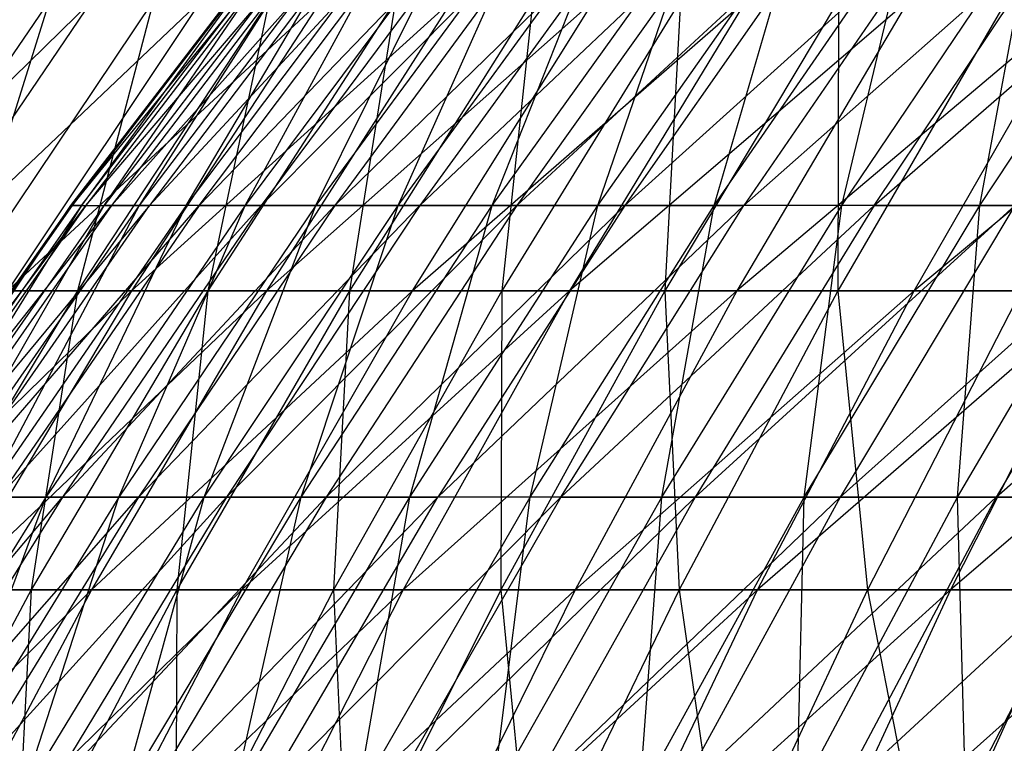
# Model space of a CAD drawing. Extents: x -125 to 125, y -143 to 0.
# Tile 195 of 256: x -45.1 to -38.21, y -51.79 to -46.73. Entities that reach past the tile are written whole.
import ezdxf

# ---------------------------------------------------------------- set-up
doc = ezdxf.new("R2010")
doc.units = 0
doc.header["$LTSCALE"] = 25.4
doc.layers.get('0').update_dxf_attribs({"linetype": 'CONTINUOUS'})

# ---------------------------------------------------------------- blocks, each defined once
blk = doc.blocks.new('NL2500027000_STL_3')
at = {"color": 0}
for p, q in [((-43.2281, -46.0467, 0.7157), (-44.7465, -48.0259, 0.7408)), ((-44.7465, -48.0259, 0.7408), (-43.2182, -46.0467, -1.1706)), ((-43.2281, -46.0467, 0.7157), (-44.7465, -48.0259, 0.7408)), ((-44.7465, -48.0259, 0.7408), (-43.2182, -46.0467, -1.1706)), ((-43.2182, -46.0467, -1.1706), (-44.7362, -48.0259, -1.2117)), ((-44.7362, -48.0259, -1.2117), (-43.126, -46.0467, -3.0546)), ((-43.2182, -46.0467, -1.1706), (-44.7362, -48.0259, -1.2117)), ((-44.7362, -48.0259, -1.2117), (-43.126, -46.0467, -3.0546)), ((-43.2281, -46.0467, 0.7157), (-44.6716, -48.0259, 2.6919)), ((-44.6716, -48.0259, 2.6919), (-43.1558, -46.0467, 2.6006)), ((-44.6716, -48.0259, 2.6919), (-43.1558, -46.0467, 2.6006)), ((-43.2281, -46.0467, 0.7157), (-44.6716, -48.0259, 2.6919)), ((-43.126, -46.0467, -3.0546), (-44.6408, -48.0259, -3.1619)), ((-44.6408, -48.0259, -3.1619), (-42.9517, -46.0467, -4.9329)), ((-43.126, -46.0467, -3.0546), (-44.6408, -48.0259, -3.1619)), ((-44.6408, -48.0259, -3.1619), (-42.9517, -46.0467, -4.9329)), ((-43.0013, -46.0467, 4.4805), (-44.5116, -48.0259, 4.6379)), ((-44.5116, -48.0259, 4.6379), (-43.1558, -46.0467, 2.6006)), ((-43.0013, -46.0467, 4.4805), (-44.5116, -48.0259, 4.6379)), ((-44.5116, -48.0259, 4.6379), (-43.1558, -46.0467, 2.6006)), ((-42.9517, -46.0467, -4.9329), (-44.4604, -48.0259, -5.1061)), ((-44.4604, -48.0259, -5.1061), (-42.6957, -46.0467, -6.8017)), ((-42.9517, -46.0467, -4.9329), (-44.4604, -48.0259, -5.1061)), ((-44.4604, -48.0259, -5.1061), (-42.6957, -46.0467, -6.8017)), ((-43.0013, -46.0467, 4.4805), (-44.267, -48.0259, 6.575)), ((-42.7649, -46.0467, 6.3519), (-44.267, -48.0259, 6.575)), ((-43.0013, -46.0467, 4.4805), (-44.267, -48.0259, 6.575)), ((-42.7649, -46.0467, 6.3519), (-44.267, -48.0259, 6.575)), ((-42.3583, -46.0467, -8.6576), (-44.1953, -48.0259, -7.0406)), ((-42.6957, -46.0467, -6.8017), (-44.1953, -48.0259, -7.0406)), ((-42.3583, -46.0467, -8.6576), (-44.1953, -48.0259, -7.0406)), ((-42.6957, -46.0467, -6.8017), (-44.1953, -48.0259, -7.0406)), ((-42.4471, -46.0467, 8.2113), (-43.938, -48.0259, 8.4997)), ((-43.938, -48.0259, 8.4997), (-42.7649, -46.0467, 6.3519)), ((-42.4471, -46.0467, 8.2113), (-43.938, -48.0259, 8.4997)), ((-43.938, -48.0259, 8.4997), (-42.7649, -46.0467, 6.3519)), ((-43.8461, -48.0259, -8.9617), (-42.3583, -46.0467, -8.6576)), ((-43.8461, -48.0259, -8.9617), (-42.3583, -46.0467, -8.6576)), ((-43.8461, -48.0259, -8.9617), (-41.9404, -46.0467, -10.497)), ((-43.8461, -48.0259, -8.9617), (-41.9404, -46.0467, -10.497)), ((-42.0485, -46.0467, 10.055), (-43.5255, -48.0259, 10.4081)), ((-43.5255, -48.0259, 10.4081), (-42.4471, -46.0467, 8.2113)), ((-42.0485, -46.0467, 10.055), (-43.5255, -48.0259, 10.4081)), ((-43.5255, -48.0259, 10.4081), (-42.4471, -46.0467, 8.2113)), ((-41.9404, -46.0467, -10.497), (-43.4135, -48.0259, -10.8657)), ((-43.4135, -48.0259, -10.8657), (-41.4426, -46.0467, -12.3164)), ((-41.9404, -46.0467, -10.497), (-43.4135, -48.0259, -10.8657)), ((-43.4135, -48.0259, -10.8657), (-41.4426, -46.0467, -12.3164)), ((-41.5699, -46.0467, 11.8795), (-43.0301, -48.0259, 12.2968)), ((-43.0301, -48.0259, 12.2968), (-42.0485, -46.0467, 10.055)), ((-43.0301, -48.0259, 12.2968), (-42.0485, -46.0467, 10.055)), ((-41.5699, -46.0467, 11.8795), (-43.0301, -48.0259, 12.2968)), ((-41.4426, -46.0467, -12.3164), (-42.8982, -48.0259, -12.749)), ((-42.8982, -48.0259, -12.749), (-40.8659, -46.0467, -14.1124)), ((-41.4426, -46.0467, -12.3164), (-42.8982, -48.0259, -12.749)), ((-42.8982, -48.0259, -12.749), (-40.8659, -46.0467, -14.1124)), ((-42.4527, -48.0259, 14.162), (-41.0122, -46.0467, 13.6815)), ((-42.4527, -48.0259, 14.162), (-41.0122, -46.0467, 13.6815)), ((-42.4527, -48.0259, 14.162), (-41.5699, -46.0467, 11.8795)), ((-42.4527, -48.0259, 14.162), (-41.5699, -46.0467, 11.8795)), ((-40.8659, -46.0467, -14.1124), (-42.3013, -48.0259, -14.6081)), ((-42.3013, -48.0259, -14.6081), (-40.2114, -46.0467, -15.8815)), ((-40.8659, -46.0467, -14.1124), (-42.3013, -48.0259, -14.6081)), ((-42.3013, -48.0259, -14.6081), (-40.2114, -46.0467, -15.8815)), ((-41.7946, -48.0259, 16.0003), (-40.3764, -46.0467, 15.4574)), ((-41.7946, -48.0259, 16.0003), (-40.3764, -46.0467, 15.4574)), ((-41.7946, -48.0259, 16.0003), (-41.0122, -46.0467, 13.6815)), ((-41.7946, -48.0259, 16.0003), (-41.0122, -46.0467, 13.6815)), ((-40.2114, -46.0467, -15.8815), (-41.6238, -48.0259, -16.4393)), ((-41.6238, -48.0259, -16.4393), (-39.4804, -46.0467, -17.6204)), ((-40.2114, -46.0467, -15.8815), (-41.6238, -48.0259, -16.4393)), ((-41.6238, -48.0259, -16.4393), (-39.4804, -46.0467, -17.6204)), ((-41.0569, -48.0259, 17.8081), (-39.6637, -46.0467, 17.2039)), ((-41.0569, -48.0259, 17.8081), (-39.6637, -46.0467, 17.2039)), ((-41.0569, -48.0259, 17.8081), (-40.3764, -46.0467, 15.4574)), ((-41.0569, -48.0259, 17.8081), (-40.3764, -46.0467, 15.4574)), ((-39.4804, -46.0467, -17.6204), (-40.8672, -48.0259, -18.2393)), ((-40.8672, -48.0259, -18.2393), (-38.6743, -46.0467, -19.3257)), ((-39.4804, -46.0467, -17.6204), (-40.8672, -48.0259, -18.2393)), ((-40.8672, -48.0259, -18.2393), (-38.6743, -46.0467, -19.3257)), ((-40.241, -48.0259, 19.5821), (-38.8755, -46.0467, 18.9176)), ((-40.241, -48.0259, 19.5821), (-38.8755, -46.0467, 18.9176)), ((-40.241, -48.0259, 19.5821), (-39.6637, -46.0467, 17.2039)), ((-40.241, -48.0259, 19.5821), (-39.6637, -46.0467, 17.2039)), ((-37.7945, -46.0467, -20.9943), (-40.0327, -48.0259, -20.0045)), ((-38.6743, -46.0467, -19.3257), (-40.0327, -48.0259, -20.0045)), ((-37.7945, -46.0467, -20.9943), (-40.0327, -48.0259, -20.0045)), ((-38.6743, -46.0467, -19.3257), (-40.0327, -48.0259, -20.0045)), ((-39.3486, -48.0259, 21.3187), (-38.0134, -46.0467, 20.5953)), ((-39.3486, -48.0259, 21.3187), (-38.0134, -46.0467, 20.5953)), ((-39.3486, -48.0259, 21.3187), (-38.8755, -46.0467, 18.9176)), ((-39.3486, -48.0259, 21.3187), (-38.8755, -46.0467, 18.9176)), ((-39.122, -48.0259, -21.7317), (-37.7945, -46.0467, -20.9943)), ((-39.122, -48.0259, -21.7317), (-37.7945, -46.0467, -20.9943)), ((-39.122, -48.0259, -21.7317), (-36.8428, -46.0467, -22.6229)), ((-39.122, -48.0259, -21.7317), (-36.8428, -46.0467, -22.6229)), ((-38.3812, -48.0259, 23.0148), (-37.0788, -46.0467, 22.2338)), ((-38.3812, -48.0259, 23.0148), (-37.0788, -46.0467, 22.2338)), ((-38.3812, -48.0259, 23.0148), (-38.0134, -46.0467, 20.5953)), ((-38.3812, -48.0259, 23.0148), (-38.0134, -46.0467, 20.5953)), ((-44.5967, -46.5917, -17.1621), (-46.6807, -48.6248, -15.7389)), ((-44.5967, -46.5917, -17.1621), (-46.6807, -48.6248, -15.7389)), ((-44.8959, -46.5917, 16.3635), (-46.2842, -48.6248, 16.8695)), ((-44.8959, -46.5917, 16.3635), (-46.2842, -48.6248, 16.8695)), ((-43.8335, -46.5917, -19.0269), (-45.9758, -48.6248, -17.6928)), ((-45.9758, -48.6248, -17.6928), (-44.5967, -46.5917, -17.1621)), ((-43.8335, -46.5917, -19.0269), (-45.9758, -48.6248, -17.6928)), ((-45.9758, -48.6248, -17.6928), (-44.5967, -46.5917, -17.1621)), ((-44.1661, -46.5917, 18.2416), (-45.5319, -48.6248, 18.8057)), ((-44.1661, -46.5917, 18.2416), (-45.5319, -48.6248, 18.8057)), ((-44.8959, -46.5917, 16.3635), (-45.5319, -48.6248, 18.8057)), ((-44.8959, -46.5917, 16.3635), (-45.5319, -48.6248, 18.8057)), ((-43.8335, -46.5917, -19.0269), (-45.189, -48.6248, -19.6153)), ((-42.9925, -46.5917, -20.8578), (-45.189, -48.6248, -19.6153)), ((-43.8335, -46.5917, -19.0269), (-45.189, -48.6248, -19.6153)), ((-42.9925, -46.5917, -20.8578), (-45.189, -48.6248, -19.6153)), ((-43.3578, -46.5917, 20.0873), (-44.6986, -48.6248, 20.7085)), ((-43.3578, -46.5917, 20.0873), (-44.6986, -48.6248, 20.7085)), ((-44.1661, -46.5917, 18.2416), (-44.6986, -48.6248, 20.7085)), ((-44.1661, -46.5917, 18.2416), (-44.6986, -48.6248, 20.7085)), ((-42.9925, -46.5917, -20.8578), (-44.3219, -48.6248, -21.5028)), ((-42.075, -46.5917, -22.6517), (-44.3219, -48.6248, -21.5028)), ((-42.9925, -46.5917, -20.8578), (-44.3219, -48.6248, -21.5028)), ((-42.075, -46.5917, -22.6517), (-44.3219, -48.6248, -21.5028)), ((-42.4725, -46.5917, 21.8973), (-43.7859, -48.6248, 22.5744)), ((-42.4725, -46.5917, 21.8973), (-43.7859, -48.6248, 22.5744)), ((-43.3578, -46.5917, 20.0873), (-43.7859, -48.6248, 22.5744)), ((-43.3578, -46.5917, 20.0873), (-43.7859, -48.6248, 22.5744)), ((-42.075, -46.5917, -22.6517), (-43.376, -48.6248, -23.3522)), ((-41.0826, -46.5917, -24.4053), (-43.376, -48.6248, -23.3522)), ((-42.075, -46.5917, -22.6517), (-43.376, -48.6248, -23.3522)), ((-41.0826, -46.5917, -24.4053), (-43.376, -48.6248, -23.3522)), ((-41.5116, -46.5917, 23.6683), (-42.7953, -48.6248, 24.4002)), ((-41.5116, -46.5917, 23.6683), (-42.7953, -48.6248, 24.4002)), ((-42.4725, -46.5917, 21.8973), (-42.7953, -48.6248, 24.4002)), ((-42.4725, -46.5917, 21.8973), (-42.7953, -48.6248, 24.4002)), ((-40.0173, -46.5917, -26.1155), (-42.353, -48.6248, -25.16)), ((-42.353, -48.6248, -25.16), (-41.0826, -46.5917, -24.4053)), ((-40.0173, -46.5917, -26.1155), (-42.353, -48.6248, -25.16)), ((-42.353, -48.6248, -25.16), (-41.0826, -46.5917, -24.4053)), ((-40.4769, -46.5917, 25.3972), (-41.7286, -48.6248, 26.1826)), ((-40.4769, -46.5917, 25.3972), (-41.7286, -48.6248, 26.1826)), ((-41.5116, -46.5917, 23.6683), (-41.7286, -48.6248, 26.1826)), ((-41.5116, -46.5917, 23.6683), (-41.7286, -48.6248, 26.1826)), ((-40.0173, -46.5917, -26.1155), (-41.2547, -48.6248, -26.9231)), ((-38.8808, -46.5917, -27.7793), (-41.2547, -48.6248, -26.9231)), ((-40.0173, -46.5917, -26.1155), (-41.2547, -48.6248, -26.9231)), ((-38.8808, -46.5917, -27.7793), (-41.2547, -48.6248, -26.9231)), ((-39.3703, -46.5917, 27.081), (-40.5878, -48.6248, 27.9184)), ((-39.3703, -46.5917, 27.081), (-40.5878, -48.6248, 27.9184)), ((-40.4769, -46.5917, 25.3972), (-40.5878, -48.6248, 27.9184)), ((-40.4769, -46.5917, 25.3972), (-40.5878, -48.6248, 27.9184)), ((-38.8808, -46.5917, -27.7793), (-40.0831, -48.6248, -28.6383)), ((-37.6751, -46.5917, -29.3937), (-40.0831, -48.6248, -28.6383)), ((-38.8808, -46.5917, -27.7793), (-40.0831, -48.6248, -28.6383)), ((-37.6751, -46.5917, -29.3937), (-40.0831, -48.6248, -28.6383)), ((-38.1937, -46.5917, 28.7167), (-39.3747, -48.6248, 29.6047)), ((-38.1937, -46.5917, 28.7167), (-39.3747, -48.6248, 29.6047)), ((-39.3703, -46.5917, 27.081), (-39.3747, -48.6248, 29.6047)), ((-39.3703, -46.5917, 27.081), (-39.3747, -48.6248, 29.6047)), ((-36.4025, -46.5917, -30.9558), (-38.8401, -48.6248, -30.3026)), ((-38.8401, -48.6248, -30.3026), (-37.6751, -46.5917, -29.3937)), ((-36.4025, -46.5917, -30.9558), (-38.8401, -48.6248, -30.3026)), ((-38.8401, -48.6248, -30.3026), (-37.6751, -46.5917, -29.3937)), ((-44.7465, -48.0259, 0.7408), (-46.1798, -50.0675, 0.7645)), ((-46.1798, -50.0675, 0.7645), (-44.7362, -48.0259, -1.2117)), ((-44.7465, -48.0259, 0.7408), (-46.1798, -50.0675, 0.7645)), ((-46.1798, -50.0675, 0.7645), (-44.7362, -48.0259, -1.2117)), ((-44.7362, -48.0259, -1.2117), (-46.1692, -50.0675, -1.2505)), ((-46.1692, -50.0675, -1.2505), (-44.6408, -48.0259, -3.1619)), ((-44.7362, -48.0259, -1.2117), (-46.1692, -50.0675, -1.2505)), ((-46.1692, -50.0675, -1.2505), (-44.6408, -48.0259, -3.1619)), ((-44.6716, -48.0259, 2.6919), (-46.1025, -50.0675, 2.7781)), ((-46.1025, -50.0675, 2.7781), (-44.7465, -48.0259, 0.7408)), ((-44.6716, -48.0259, 2.6919), (-46.1025, -50.0675, 2.7781)), ((-46.1025, -50.0675, 2.7781), (-44.7465, -48.0259, 0.7408)), ((-44.6408, -48.0259, -3.1619), (-46.0707, -50.0675, -3.2632)), ((-46.0707, -50.0675, -3.2632), (-44.4604, -48.0259, -5.1061)), ((-44.6408, -48.0259, -3.1619), (-46.0707, -50.0675, -3.2632)), ((-46.0707, -50.0675, -3.2632), (-44.4604, -48.0259, -5.1061)), ((-44.6716, -48.0259, 2.6919), (-45.9375, -50.0675, 4.7865)), ((-45.9375, -50.0675, 4.7865), (-44.5116, -48.0259, 4.6379)), ((-45.9375, -50.0675, 4.7865), (-44.5116, -48.0259, 4.6379)), ((-44.6716, -48.0259, 2.6919), (-45.9375, -50.0675, 4.7865)), ((-44.1953, -48.0259, -7.0406), (-45.8845, -50.0675, -5.2697)), ((-44.4604, -48.0259, -5.1061), (-45.8845, -50.0675, -5.2697)), ((-44.1953, -48.0259, -7.0406), (-45.8845, -50.0675, -5.2697)), ((-44.4604, -48.0259, -5.1061), (-45.8845, -50.0675, -5.2697)), ((-44.267, -48.0259, 6.575), (-45.685, -50.0675, 6.7857)), ((-45.685, -50.0675, 6.7857), (-44.5116, -48.0259, 4.6379)), ((-44.267, -48.0259, 6.575), (-45.685, -50.0675, 6.7857)), ((-45.685, -50.0675, 6.7857), (-44.5116, -48.0259, 4.6379)), ((-45.611, -50.0675, -7.2661), (-44.1953, -48.0259, -7.0406)), ((-45.611, -50.0675, -7.2661), (-44.1953, -48.0259, -7.0406)), ((-45.611, -50.0675, -7.2661), (-43.8461, -48.0259, -8.9617)), ((-45.611, -50.0675, -7.2661), (-43.8461, -48.0259, -8.9617)), ((-44.267, -48.0259, 6.575), (-45.3455, -50.0675, 8.772)), ((-43.938, -48.0259, 8.4997), (-45.3455, -50.0675, 8.772)), ((-44.267, -48.0259, 6.575), (-45.3455, -50.0675, 8.772)), ((-43.938, -48.0259, 8.4997), (-45.3455, -50.0675, 8.772)), ((-43.8461, -48.0259, -8.9617), (-45.2507, -50.0675, -9.2487)), ((-45.2507, -50.0675, -9.2487), (-43.4135, -48.0259, -10.8657)), ((-43.8461, -48.0259, -8.9617), (-45.2507, -50.0675, -9.2487)), ((-45.2507, -50.0675, -9.2487), (-43.4135, -48.0259, -10.8657)), ((-43.5255, -48.0259, 10.4081), (-44.9197, -50.0675, 10.7415)), ((-44.9197, -50.0675, 10.7415), (-43.938, -48.0259, 8.4997)), ((-43.5255, -48.0259, 10.4081), (-44.9197, -50.0675, 10.7415)), ((-44.9197, -50.0675, 10.7415), (-43.938, -48.0259, 8.4997)), ((-43.4135, -48.0259, -10.8657), (-44.8042, -50.0675, -11.2137)), ((-44.8042, -50.0675, -11.2137), (-42.8982, -48.0259, -12.749)), ((-43.4135, -48.0259, -10.8657), (-44.8042, -50.0675, -11.2137)), ((-44.8042, -50.0675, -11.2137), (-42.8982, -48.0259, -12.749)), ((-44.6716, -48.0259, 2.6919), (-44.7465, -48.0259, 0.7408)), ((-44.6716, -48.0259, 2.6919), (-44.7465, -48.0259, 0.7408)), ((-44.7465, -48.0259, 0.7408), (-44.7362, -48.0259, -1.2117)), ((-44.7465, -48.0259, 0.7408), (-44.7362, -48.0259, -1.2117)), ((-44.7362, -48.0259, -1.2117), (-44.6408, -48.0259, -3.1619)), ((-44.7362, -48.0259, -1.2117), (-44.6408, -48.0259, -3.1619)), ((-44.6716, -48.0259, 2.6919), (-44.5116, -48.0259, 4.6379)), ((-44.6716, -48.0259, 2.6919), (-44.5116, -48.0259, 4.6379)), ((-44.6408, -48.0259, -3.1619), (-44.4604, -48.0259, -5.1061)), ((-44.6408, -48.0259, -3.1619), (-44.4604, -48.0259, -5.1061)), ((-44.267, -48.0259, 6.575), (-44.5116, -48.0259, 4.6379)), ((-44.267, -48.0259, 6.575), (-44.5116, -48.0259, 4.6379)), ((-44.4604, -48.0259, -5.1061), (-44.1953, -48.0259, -7.0406)), ((-44.4604, -48.0259, -5.1061), (-44.1953, -48.0259, -7.0406)), ((-43.0301, -48.0259, 12.2968), (-44.4084, -50.0675, 12.6907)), ((-44.4084, -50.0675, 12.6907), (-43.5255, -48.0259, 10.4081)), ((-44.4084, -50.0675, 12.6907), (-43.5255, -48.0259, 10.4081)), ((-43.0301, -48.0259, 12.2968), (-44.4084, -50.0675, 12.6907)), ((-42.8982, -48.0259, -12.749), (-44.2724, -50.0675, -13.1574)), ((-44.2724, -50.0675, -13.1574), (-42.3013, -48.0259, -14.6081)), ((-42.8982, -48.0259, -12.749), (-44.2724, -50.0675, -13.1574)), ((-44.2724, -50.0675, -13.1574), (-42.3013, -48.0259, -14.6081)), ((-43.938, -48.0259, 8.4997), (-44.267, -48.0259, 6.575)), ((-43.938, -48.0259, 8.4997), (-44.267, -48.0259, 6.575)), ((-43.8461, -48.0259, -8.9617), (-44.1953, -48.0259, -7.0406)), ((-43.8461, -48.0259, -8.9617), (-44.1953, -48.0259, -7.0406)), ((-43.5255, -48.0259, 10.4081), (-43.938, -48.0259, 8.4997)), ((-43.5255, -48.0259, 10.4081), (-43.938, -48.0259, 8.4997)), ((-43.8461, -48.0259, -8.9617), (-43.4135, -48.0259, -10.8657)), ((-43.8461, -48.0259, -8.9617), (-43.4135, -48.0259, -10.8657)), ((-43.8126, -50.0675, 14.6157), (-42.4527, -48.0259, 14.162)), ((-43.8126, -50.0675, 14.6157), (-42.4527, -48.0259, 14.162)), ((-43.8126, -50.0675, 14.6157), (-43.0301, -48.0259, 12.2968)), ((-43.8126, -50.0675, 14.6157), (-43.0301, -48.0259, 12.2968)), ((-42.3013, -48.0259, -14.6081), (-43.6563, -50.0675, -15.076)), ((-43.6563, -50.0675, -15.076), (-41.6238, -48.0259, -16.4393)), ((-42.3013, -48.0259, -14.6081), (-43.6563, -50.0675, -15.076)), ((-43.6563, -50.0675, -15.076), (-41.6238, -48.0259, -16.4393)), ((-43.0301, -48.0259, 12.2968), (-43.5255, -48.0259, 10.4081)), ((-43.0301, -48.0259, 12.2968), (-43.5255, -48.0259, 10.4081)), ((-43.4135, -48.0259, -10.8657), (-42.8982, -48.0259, -12.749)), ((-43.4135, -48.0259, -10.8657), (-42.8982, -48.0259, -12.749)), ((-43.1334, -50.0675, 16.5128), (-41.7946, -48.0259, 16.0003)), ((-43.1334, -50.0675, 16.5128), (-41.7946, -48.0259, 16.0003)), ((-43.1334, -50.0675, 16.5128), (-42.4527, -48.0259, 14.162)), ((-43.1334, -50.0675, 16.5128), (-42.4527, -48.0259, 14.162)), ((-42.4527, -48.0259, 14.162), (-43.0301, -48.0259, 12.2968)), ((-42.4527, -48.0259, 14.162), (-43.0301, -48.0259, 12.2968)), ((-41.6238, -48.0259, -16.4393), (-42.9572, -50.0675, -16.9659)), ((-42.9572, -50.0675, -16.9659), (-40.8672, -48.0259, -18.2393)), ((-41.6238, -48.0259, -16.4393), (-42.9572, -50.0675, -16.9659)), ((-42.9572, -50.0675, -16.9659), (-40.8672, -48.0259, -18.2393)), ((-42.8982, -48.0259, -12.749), (-42.3013, -48.0259, -14.6081)), ((-42.8982, -48.0259, -12.749), (-42.3013, -48.0259, -14.6081)), ((-41.7946, -48.0259, 16.0003), (-42.4527, -48.0259, 14.162)), ((-41.7946, -48.0259, 16.0003), (-42.4527, -48.0259, 14.162)), ((-42.372, -50.0675, 18.3786), (-41.0569, -48.0259, 17.8081)), ((-42.372, -50.0675, 18.3786), (-41.0569, -48.0259, 17.8081)), ((-42.372, -50.0675, 18.3786), (-41.7946, -48.0259, 16.0003)), ((-42.372, -50.0675, 18.3786), (-41.7946, -48.0259, 16.0003)), ((-42.3013, -48.0259, -14.6081), (-41.6238, -48.0259, -16.4393)), ((-42.3013, -48.0259, -14.6081), (-41.6238, -48.0259, -16.4393)), ((-40.0327, -48.0259, -20.0045), (-42.1762, -50.0675, -18.8235)), ((-40.8672, -48.0259, -18.2393), (-42.1762, -50.0675, -18.8235)), ((-40.0327, -48.0259, -20.0045), (-42.1762, -50.0675, -18.8235)), ((-40.8672, -48.0259, -18.2393), (-42.1762, -50.0675, -18.8235)), ((-41.0569, -48.0259, 17.8081), (-41.7946, -48.0259, 16.0003)), ((-41.0569, -48.0259, 17.8081), (-41.7946, -48.0259, 16.0003)), ((-41.6238, -48.0259, -16.4393), (-40.8672, -48.0259, -18.2393)), ((-41.6238, -48.0259, -16.4393), (-40.8672, -48.0259, -18.2393)), ((-41.53, -50.0675, 20.2093), (-40.241, -48.0259, 19.5821)), ((-41.53, -50.0675, 20.2093), (-40.241, -48.0259, 19.5821)), ((-41.53, -50.0675, 20.2093), (-41.0569, -48.0259, 17.8081)), ((-41.53, -50.0675, 20.2093), (-41.0569, -48.0259, 17.8081)), ((-41.315, -50.0675, -20.6453), (-40.0327, -48.0259, -20.0045)), ((-41.315, -50.0675, -20.6453), (-40.0327, -48.0259, -20.0045)), ((-41.315, -50.0675, -20.6453), (-39.122, -48.0259, -21.7317)), ((-41.315, -50.0675, -20.6453), (-39.122, -48.0259, -21.7317)), ((-40.241, -48.0259, 19.5821), (-41.0569, -48.0259, 17.8081)), ((-40.241, -48.0259, 19.5821), (-41.0569, -48.0259, 17.8081)), ((-40.8672, -48.0259, -18.2393), (-40.0327, -48.0259, -20.0045)), ((-40.8672, -48.0259, -18.2393), (-40.0327, -48.0259, -20.0045)), ((-40.609, -50.0675, 22.0016), (-39.3486, -48.0259, 21.3187)), ((-40.609, -50.0675, 22.0016), (-39.3486, -48.0259, 21.3187)), ((-40.609, -50.0675, 22.0016), (-40.241, -48.0259, 19.5821)), ((-40.609, -50.0675, 22.0016), (-40.241, -48.0259, 19.5821)), ((-39.122, -48.0259, -21.7317), (-40.3752, -50.0675, -22.4278)), ((-40.3752, -50.0675, -22.4278), (-38.1368, -48.0259, -23.4175)), ((-39.122, -48.0259, -21.7317), (-40.3752, -50.0675, -22.4278)), ((-40.3752, -50.0675, -22.4278), (-38.1368, -48.0259, -23.4175)), ((-39.3486, -48.0259, 21.3187), (-40.241, -48.0259, 19.5821)), ((-39.3486, -48.0259, 21.3187), (-40.241, -48.0259, 19.5821)), ((-39.122, -48.0259, -21.7317), (-40.0327, -48.0259, -20.0045)), ((-39.122, -48.0259, -21.7317), (-40.0327, -48.0259, -20.0045)), ((-39.6106, -50.0675, 23.752), (-38.3812, -48.0259, 23.0148)), ((-39.6106, -50.0675, 23.752), (-38.3812, -48.0259, 23.0148)), ((-39.6106, -50.0675, 23.752), (-39.3486, -48.0259, 21.3187)), ((-39.6106, -50.0675, 23.752), (-39.3486, -48.0259, 21.3187)), ((-38.1368, -48.0259, -23.4175), (-39.3585, -50.0675, -24.1676)), ((-39.3585, -50.0675, -24.1676), (-37.0791, -48.0259, -25.0587)), ((-38.1368, -48.0259, -23.4175), (-39.3585, -50.0675, -24.1676)), ((-39.3585, -50.0675, -24.1676), (-37.0791, -48.0259, -25.0587)), ((-38.3812, -48.0259, 23.0148), (-39.3486, -48.0259, 21.3187)), ((-38.3812, -48.0259, 23.0148), (-39.3486, -48.0259, 21.3187)), ((-39.122, -48.0259, -21.7317), (-38.1368, -48.0259, -23.4175)), ((-39.122, -48.0259, -21.7317), (-38.1368, -48.0259, -23.4175)), ((-38.5369, -50.0675, 25.4572), (-37.3408, -48.0259, 24.667)), ((-38.5369, -50.0675, 25.4572), (-37.3408, -48.0259, 24.667)), ((-38.5369, -50.0675, 25.4572), (-38.3812, -48.0259, 23.0148)), ((-38.5369, -50.0675, 25.4572), (-38.3812, -48.0259, 23.0148)), ((-37.3408, -48.0259, 24.667), (-38.3812, -48.0259, 23.0148)), ((-37.3408, -48.0259, 24.667), (-38.3812, -48.0259, 23.0148)), ((-37.0791, -48.0259, -25.0587), (-38.2668, -50.0675, -25.8614)), ((-38.2668, -50.0675, -25.8614), (-35.9507, -48.0259, -26.6522)), ((-37.0791, -48.0259, -25.0587), (-38.2668, -50.0675, -25.8614)), ((-38.2668, -50.0675, -25.8614), (-35.9507, -48.0259, -26.6522)), ((-44.3219, -48.6248, -21.5028), (-46.4652, -50.7179, -20.1692)), ((-44.3219, -48.6248, -21.5028), (-46.4652, -50.7179, -20.1692)), ((-44.6986, -48.6248, 20.7085), (-45.9609, -50.7179, 21.2933)), ((-44.6986, -48.6248, 20.7085), (-45.9609, -50.7179, 21.2933)), ((-44.3219, -48.6248, -21.5028), (-45.5736, -50.7179, -22.1101)), ((-43.376, -48.6248, -23.3522), (-45.5736, -50.7179, -22.1101)), ((-44.3219, -48.6248, -21.5028), (-45.5736, -50.7179, -22.1101)), ((-43.376, -48.6248, -23.3522), (-45.5736, -50.7179, -22.1101)), ((-45.5319, -48.6248, 18.8057), (-44.6986, -48.6248, 20.7085)), ((-45.5319, -48.6248, 18.8057), (-44.6986, -48.6248, 20.7085)), ((-44.3219, -48.6248, -21.5028), (-45.189, -48.6248, -19.6153)), ((-44.3219, -48.6248, -21.5028), (-45.189, -48.6248, -19.6153)), ((-43.7859, -48.6248, 22.5744), (-45.0224, -50.7179, 23.2119)), ((-43.7859, -48.6248, 22.5744), (-45.0224, -50.7179, 23.2119)), ((-44.6986, -48.6248, 20.7085), (-45.0224, -50.7179, 23.2119)), ((-44.6986, -48.6248, 20.7085), (-45.0224, -50.7179, 23.2119)), ((-44.6986, -48.6248, 20.7085), (-43.7859, -48.6248, 22.5744)), ((-44.6986, -48.6248, 20.7085), (-43.7859, -48.6248, 22.5744)), ((-43.376, -48.6248, -23.3522), (-44.601, -50.7179, -24.0117)), ((-42.353, -48.6248, -25.16), (-44.601, -50.7179, -24.0117)), ((-43.376, -48.6248, -23.3522), (-44.601, -50.7179, -24.0117)), ((-42.353, -48.6248, -25.16), (-44.601, -50.7179, -24.0117)), ((-43.376, -48.6248, -23.3522), (-44.3219, -48.6248, -21.5028)), ((-43.376, -48.6248, -23.3522), (-44.3219, -48.6248, -21.5028)), ((-42.7953, -48.6248, 24.4002), (-44.0039, -50.7179, 25.0893)), ((-42.7953, -48.6248, 24.4002), (-44.0039, -50.7179, 25.0893)), ((-43.7859, -48.6248, 22.5744), (-44.0039, -50.7179, 25.0893)), ((-43.7859, -48.6248, 22.5744), (-44.0039, -50.7179, 25.0893)), ((-43.7859, -48.6248, 22.5744), (-42.7953, -48.6248, 24.4002)), ((-43.7859, -48.6248, 22.5744), (-42.7953, -48.6248, 24.4002)), ((-41.2547, -48.6248, -26.9231), (-43.5491, -50.7179, -25.8705)), ((-43.5491, -50.7179, -25.8705), (-42.353, -48.6248, -25.16)), ((-41.2547, -48.6248, -26.9231), (-43.5491, -50.7179, -25.8705)), ((-43.5491, -50.7179, -25.8705), (-42.353, -48.6248, -25.16)), ((-42.353, -48.6248, -25.16), (-43.376, -48.6248, -23.3522)), ((-42.353, -48.6248, -25.16), (-43.376, -48.6248, -23.3522)), ((-41.7286, -48.6248, 26.1826), (-42.9071, -50.7179, 26.922)), ((-41.7286, -48.6248, 26.1826), (-42.9071, -50.7179, 26.922)), ((-42.7953, -48.6248, 24.4002), (-42.9071, -50.7179, 26.922)), ((-42.7953, -48.6248, 24.4002), (-42.9071, -50.7179, 26.922)), ((-42.7953, -48.6248, 24.4002), (-41.7286, -48.6248, 26.1826)), ((-42.7953, -48.6248, 24.4002), (-41.7286, -48.6248, 26.1826)), ((-41.2547, -48.6248, -26.9231), (-42.4198, -50.7179, -27.6834)), ((-40.0831, -48.6248, -28.6383), (-42.4198, -50.7179, -27.6834)), ((-41.2547, -48.6248, -26.9231), (-42.4198, -50.7179, -27.6834)), ((-40.0831, -48.6248, -28.6383), (-42.4198, -50.7179, -27.6834)), ((-41.2547, -48.6248, -26.9231), (-42.353, -48.6248, -25.16)), ((-41.2547, -48.6248, -26.9231), (-42.353, -48.6248, -25.16)), ((-40.5878, -48.6248, 27.9184), (-41.734, -50.7179, 28.7069)), ((-40.5878, -48.6248, 27.9184), (-41.734, -50.7179, 28.7069)), ((-41.7286, -48.6248, 26.1826), (-41.734, -50.7179, 28.7069)), ((-41.7286, -48.6248, 26.1826), (-41.734, -50.7179, 28.7069)), ((-41.7286, -48.6248, 26.1826), (-40.5878, -48.6248, 27.9184)), ((-41.7286, -48.6248, 26.1826), (-40.5878, -48.6248, 27.9184)), ((-40.0831, -48.6248, -28.6383), (-41.2547, -48.6248, -26.9231)), ((-40.0831, -48.6248, -28.6383), (-41.2547, -48.6248, -26.9231)), ((-40.0831, -48.6248, -28.6383), (-41.2151, -50.7179, -29.4471)), ((-38.8401, -48.6248, -30.3026), (-41.2151, -50.7179, -29.4471)), ((-40.0831, -48.6248, -28.6383), (-41.2151, -50.7179, -29.4471)), ((-38.8401, -48.6248, -30.3026), (-41.2151, -50.7179, -29.4471)), ((-40.5878, -48.6248, 27.9184), (-39.3747, -48.6248, 29.6047)), ((-40.5878, -48.6248, 27.9184), (-39.3747, -48.6248, 29.6047)), ((-40.5878, -48.6248, 27.9184), (-40.4867, -50.7179, 30.4407)), ((-40.5878, -48.6248, 27.9184), (-40.4867, -50.7179, 30.4407)), ((-39.3747, -48.6248, 29.6047), (-40.4867, -50.7179, 30.4407)), ((-39.3747, -48.6248, 29.6047), (-40.4867, -50.7179, 30.4407)), ((-38.8401, -48.6248, -30.3026), (-40.0831, -48.6248, -28.6383)), ((-38.8401, -48.6248, -30.3026), (-40.0831, -48.6248, -28.6383)), ((-37.5282, -48.6248, -31.913), (-39.937, -50.7179, -31.1584)), ((-39.937, -50.7179, -31.1584), (-38.8401, -48.6248, -30.3026)), ((-37.5282, -48.6248, -31.913), (-39.937, -50.7179, -31.1584)), ((-39.937, -50.7179, -31.1584), (-38.8401, -48.6248, -30.3026)), ((-39.3747, -48.6248, 29.6047), (-38.0917, -48.6248, 31.2383)), ((-39.3747, -48.6248, 29.6047), (-38.0917, -48.6248, 31.2383)), ((-39.3747, -48.6248, 29.6047), (-39.1674, -50.7179, 32.1204)), ((-39.3747, -48.6248, 29.6047), (-39.1674, -50.7179, 32.1204)), ((-38.0917, -48.6248, 31.2383), (-39.1674, -50.7179, 32.1204)), ((-38.0917, -48.6248, 31.2383), (-39.1674, -50.7179, 32.1204)), ((-37.5282, -48.6248, -31.913), (-38.8401, -48.6248, -30.3026)), ((-37.5282, -48.6248, -31.913), (-38.8401, -48.6248, -30.3026)), ((-37.5282, -48.6248, -31.913), (-38.588, -50.7179, -32.8143)), ((-36.1495, -48.6248, -33.4667), (-38.588, -50.7179, -32.8143)), ((-37.5282, -48.6248, -31.913), (-38.588, -50.7179, -32.8143)), ((-36.1495, -48.6248, -33.4667), (-38.588, -50.7179, -32.8143)), ((-46.5694, -52.1679, -9.5183), (-44.8042, -50.0675, -11.2137)), ((-46.5694, -52.1679, -9.5183), (-44.8042, -50.0675, -11.2137)), ((-44.9197, -50.0675, 10.7415), (-46.2288, -52.1679, 11.0546)), ((-44.9197, -50.0675, 10.7415), (-46.2288, -52.1679, 11.0546)), ((-44.8042, -50.0675, -11.2137), (-46.1098, -52.1679, -11.5405)), ((-46.1098, -52.1679, -11.5405), (-44.2724, -50.0675, -13.1574)), ((-44.8042, -50.0675, -11.2137), (-46.1098, -52.1679, -11.5405)), ((-46.1098, -52.1679, -11.5405), (-44.2724, -50.0675, -13.1574)), ((-44.4084, -50.0675, 12.6907), (-45.7026, -52.1679, 13.0605)), ((-45.7026, -52.1679, 13.0605), (-44.9197, -50.0675, 10.7415)), ((-45.7026, -52.1679, 13.0605), (-44.9197, -50.0675, 10.7415)), ((-44.4084, -50.0675, 12.6907), (-45.7026, -52.1679, 13.0605)), ((-44.2724, -50.0675, -13.1574), (-45.5626, -52.1679, -13.5408)), ((-45.5626, -52.1679, -13.5408), (-43.6563, -50.0675, -15.076)), ((-44.2724, -50.0675, -13.1574), (-45.5626, -52.1679, -13.5408)), ((-45.5626, -52.1679, -13.5408), (-43.6563, -50.0675, -15.076)), ((-44.9197, -50.0675, 10.7415), (-45.3455, -50.0675, 8.772)), ((-44.9197, -50.0675, 10.7415), (-45.3455, -50.0675, 8.772)), ((-45.2507, -50.0675, -9.2487), (-44.8042, -50.0675, -11.2137)), ((-45.2507, -50.0675, -9.2487), (-44.8042, -50.0675, -11.2137)), ((-45.0894, -52.1679, 15.0416), (-43.8126, -50.0675, 14.6157)), ((-45.0894, -52.1679, 15.0416), (-43.8126, -50.0675, 14.6157)), ((-45.0894, -52.1679, 15.0416), (-44.4084, -50.0675, 12.6907)), ((-45.0894, -52.1679, 15.0416), (-44.4084, -50.0675, 12.6907)), ((-43.6563, -50.0675, -15.076), (-44.9286, -52.1679, -15.5154)), ((-44.9286, -52.1679, -15.5154), (-42.9572, -50.0675, -16.9659)), ((-43.6563, -50.0675, -15.076), (-44.9286, -52.1679, -15.5154)), ((-44.9286, -52.1679, -15.5154), (-42.9572, -50.0675, -16.9659)), ((-44.4084, -50.0675, 12.6907), (-44.9197, -50.0675, 10.7415)), ((-44.4084, -50.0675, 12.6907), (-44.9197, -50.0675, 10.7415)), ((-44.8042, -50.0675, -11.2137), (-44.2724, -50.0675, -13.1574)), ((-44.8042, -50.0675, -11.2137), (-44.2724, -50.0675, -13.1574)), ((-43.8126, -50.0675, 14.6157), (-44.4084, -50.0675, 12.6907)), ((-43.8126, -50.0675, 14.6157), (-44.4084, -50.0675, 12.6907)), ((-44.3904, -52.1679, 16.9941), (-43.1334, -50.0675, 16.5128)), ((-44.3904, -52.1679, 16.9941), (-43.1334, -50.0675, 16.5128)), ((-44.3904, -52.1679, 16.9941), (-43.8126, -50.0675, 14.6157)), ((-44.3904, -52.1679, 16.9941), (-43.8126, -50.0675, 14.6157)), ((-44.2724, -50.0675, -13.1574), (-43.6563, -50.0675, -15.076)), ((-44.2724, -50.0675, -13.1574), (-43.6563, -50.0675, -15.076)), ((-42.1762, -50.0675, -18.8235), (-44.209, -52.1679, -17.4604)), ((-42.9572, -50.0675, -16.9659), (-44.209, -52.1679, -17.4604)), ((-42.1762, -50.0675, -18.8235), (-44.209, -52.1679, -17.4604)), ((-42.9572, -50.0675, -16.9659), (-44.209, -52.1679, -17.4604)), ((-43.1334, -50.0675, 16.5128), (-43.8126, -50.0675, 14.6157)), ((-43.1334, -50.0675, 16.5128), (-43.8126, -50.0675, 14.6157)), ((-43.6563, -50.0675, -15.076), (-42.9572, -50.0675, -16.9659)), ((-43.6563, -50.0675, -15.076), (-42.9572, -50.0675, -16.9659)), ((-43.6068, -52.1679, 18.9142), (-42.372, -50.0675, 18.3786)), ((-43.6068, -52.1679, 18.9142), (-42.372, -50.0675, 18.3786)), ((-43.6068, -52.1679, 18.9142), (-43.1334, -50.0675, 16.5128)), ((-43.6068, -52.1679, 18.9142), (-43.1334, -50.0675, 16.5128)), ((-43.4053, -52.1679, -19.3721), (-42.1762, -50.0675, -18.8235)), ((-43.4053, -52.1679, -19.3721), (-42.1762, -50.0675, -18.8235)), ((-43.4053, -52.1679, -19.3721), (-41.315, -50.0675, -20.6453)), ((-43.4053, -52.1679, -19.3721), (-41.315, -50.0675, -20.6453)), ((-42.372, -50.0675, 18.3786), (-43.1334, -50.0675, 16.5128)), ((-42.372, -50.0675, 18.3786), (-43.1334, -50.0675, 16.5128)), ((-42.9572, -50.0675, -16.9659), (-42.1762, -50.0675, -18.8235)), ((-42.9572, -50.0675, -16.9659), (-42.1762, -50.0675, -18.8235)), ((-42.7403, -52.1679, 20.7983), (-41.53, -50.0675, 20.2093)), ((-42.7403, -52.1679, 20.7983), (-41.53, -50.0675, 20.2093)), ((-42.7403, -52.1679, 20.7983), (-42.372, -50.0675, 18.3786)), ((-42.7403, -52.1679, 20.7983), (-42.372, -50.0675, 18.3786)), ((-41.315, -50.0675, -20.6453), (-42.519, -52.1679, -21.247)), ((-42.519, -52.1679, -21.247), (-40.3752, -50.0675, -22.4278)), ((-41.315, -50.0675, -20.6453), (-42.519, -52.1679, -21.247)), ((-42.519, -52.1679, -21.247), (-40.3752, -50.0675, -22.4278)), ((-41.53, -50.0675, 20.2093), (-42.372, -50.0675, 18.3786)), ((-41.53, -50.0675, 20.2093), (-42.372, -50.0675, 18.3786)), ((-41.315, -50.0675, -20.6453), (-42.1762, -50.0675, -18.8235)), ((-41.315, -50.0675, -20.6453), (-42.1762, -50.0675, -18.8235)), ((-41.7924, -52.1679, 22.6428), (-40.609, -50.0675, 22.0016)), ((-41.7924, -52.1679, 22.6428), (-40.609, -50.0675, 22.0016)), ((-41.7924, -52.1679, 22.6428), (-41.53, -50.0675, 20.2093)), ((-41.7924, -52.1679, 22.6428), (-41.53, -50.0675, 20.2093)), ((-40.3752, -50.0675, -22.4278), (-41.5518, -52.1679, -23.0814)), ((-41.5518, -52.1679, -23.0814), (-39.3585, -50.0675, -24.1676)), ((-40.3752, -50.0675, -22.4278), (-41.5518, -52.1679, -23.0814)), ((-41.5518, -52.1679, -23.0814), (-39.3585, -50.0675, -24.1676)), ((-40.609, -50.0675, 22.0016), (-41.53, -50.0675, 20.2093)), ((-40.609, -50.0675, 22.0016), (-41.53, -50.0675, 20.2093)), ((-41.315, -50.0675, -20.6453), (-40.3752, -50.0675, -22.4278)), ((-41.315, -50.0675, -20.6453), (-40.3752, -50.0675, -22.4278)), ((-40.765, -52.1679, 24.4442), (-39.6106, -50.0675, 23.752)), ((-40.765, -52.1679, 24.4442), (-39.6106, -50.0675, 23.752)), ((-40.765, -52.1679, 24.4442), (-40.609, -50.0675, 22.0016)), ((-40.765, -52.1679, 24.4442), (-40.609, -50.0675, 22.0016)), ((-39.6106, -50.0675, 23.752), (-40.609, -50.0675, 22.0016)), ((-39.6106, -50.0675, 23.752), (-40.609, -50.0675, 22.0016)), ((-39.3585, -50.0675, -24.1676), (-40.5054, -52.1679, -24.8719)), ((-40.5054, -52.1679, -24.8719), (-38.2668, -50.0675, -25.8614)), ((-39.3585, -50.0675, -24.1676), (-40.5054, -52.1679, -24.8719)), ((-40.5054, -52.1679, -24.8719), (-38.2668, -50.0675, -25.8614)), ((-40.3752, -50.0675, -22.4278), (-39.3585, -50.0675, -24.1676)), ((-40.3752, -50.0675, -22.4278), (-39.3585, -50.0675, -24.1676)), ((-39.6599, -52.1679, 26.1991), (-38.5369, -50.0675, 25.4572)), ((-39.6599, -52.1679, 26.1991), (-38.5369, -50.0675, 25.4572)), ((-39.6599, -52.1679, 26.1991), (-39.6106, -50.0675, 23.752)), ((-39.6599, -52.1679, 26.1991), (-39.6106, -50.0675, 23.752)), ((-38.5369, -50.0675, 25.4572), (-39.6106, -50.0675, 23.752)), ((-38.5369, -50.0675, 25.4572), (-39.6106, -50.0675, 23.752)), ((-38.2668, -50.0675, -25.8614), (-39.382, -52.1679, -26.6151)), ((-39.382, -52.1679, -26.6151), (-37.1023, -50.0675, -27.506)), ((-38.2668, -50.0675, -25.8614), (-39.382, -52.1679, -26.6151)), ((-39.382, -52.1679, -26.6151), (-37.1023, -50.0675, -27.506)), ((-39.3585, -50.0675, -24.1676), (-38.2668, -50.0675, -25.8614)), ((-39.3585, -50.0675, -24.1676), (-38.2668, -50.0675, -25.8614)), ((-37.3898, -50.0675, 27.1139), (-38.5369, -50.0675, 25.4572)), ((-37.3898, -50.0675, 27.1139), (-38.5369, -50.0675, 25.4572)), ((-38.4794, -52.1679, 27.9041), (-38.5369, -50.0675, 25.4572)), ((-38.4794, -52.1679, 27.9041), (-38.5369, -50.0675, 25.4572)), ((-38.4794, -52.1679, 27.9041), (-37.3898, -50.0675, 27.1139)), ((-38.4794, -52.1679, 27.9041), (-37.3898, -50.0675, 27.1139)), ((-38.2668, -50.0675, -25.8614), (-37.1023, -50.0675, -27.506)), ((-38.2668, -50.0675, -25.8614), (-37.1023, -50.0675, -27.506)), ((-44.601, -50.7179, -24.0117), (-46.7454, -52.8675, -22.6786)), ((-44.601, -50.7179, -24.0117), (-46.7454, -52.8675, -22.6786)), ((-45.0224, -50.7179, 23.2119), (-46.18, -52.8675, 23.8087)), ((-45.0224, -50.7179, 23.2119), (-46.18, -52.8675, 23.8087)), ((-45.9609, -50.7179, 21.2933), (-45.0224, -50.7179, 23.2119)), ((-45.9609, -50.7179, 21.2933), (-45.0224, -50.7179, 23.2119)), ((-44.601, -50.7179, -24.0117), (-45.7477, -52.8675, -24.629)), ((-43.5491, -50.7179, -25.8705), (-45.7477, -52.8675, -24.629)), ((-44.601, -50.7179, -24.0117), (-45.7477, -52.8675, -24.629)), ((-43.5491, -50.7179, -25.8705), (-45.7477, -52.8675, -24.629)), ((-44.601, -50.7179, -24.0117), (-45.5736, -50.7179, -22.1101)), ((-44.601, -50.7179, -24.0117), (-45.5736, -50.7179, -22.1101)), ((-44.0039, -50.7179, 25.0893), (-45.1352, -52.8675, 25.7343)), ((-44.0039, -50.7179, 25.0893), (-45.1352, -52.8675, 25.7343)), ((-45.0224, -50.7179, 23.2119), (-45.1352, -52.8675, 25.7343)), ((-45.0224, -50.7179, 23.2119), (-45.1352, -52.8675, 25.7343)), ((-45.0224, -50.7179, 23.2119), (-44.0039, -50.7179, 25.0893)), ((-45.0224, -50.7179, 23.2119), (-44.0039, -50.7179, 25.0893)), ((-42.4198, -50.7179, -27.6834), (-44.6688, -52.8675, -26.5357)), ((-44.6688, -52.8675, -26.5357), (-43.5491, -50.7179, -25.8705)), ((-42.4198, -50.7179, -27.6834), (-44.6688, -52.8675, -26.5357)), ((-44.6688, -52.8675, -26.5357), (-43.5491, -50.7179, -25.8705)), ((-43.5491, -50.7179, -25.8705), (-44.601, -50.7179, -24.0117)), ((-43.5491, -50.7179, -25.8705), (-44.601, -50.7179, -24.0117)), ((-42.9071, -50.7179, 26.922), (-44.0102, -52.8675, 27.6142)), ((-42.9071, -50.7179, 26.922), (-44.0102, -52.8675, 27.6142)), ((-44.0039, -50.7179, 25.0893), (-44.0102, -52.8675, 27.6142)), ((-44.0039, -50.7179, 25.0893), (-44.0102, -52.8675, 27.6142)), ((-44.0039, -50.7179, 25.0893), (-42.9071, -50.7179, 26.922)), ((-44.0039, -50.7179, 25.0893), (-42.9071, -50.7179, 26.922)), ((-42.4198, -50.7179, -27.6834), (-43.5491, -50.7179, -25.8705)), ((-42.4198, -50.7179, -27.6834), (-43.5491, -50.7179, -25.8705)), ((-42.4198, -50.7179, -27.6834), (-43.5104, -52.8675, -28.3952)), ((-41.2151, -50.7179, -29.4471), (-43.5104, -52.8675, -28.3952)), ((-42.4198, -50.7179, -27.6834), (-43.5104, -52.8675, -28.3952)), ((-41.2151, -50.7179, -29.4471), (-43.5104, -52.8675, -28.3952)), ((-42.9071, -50.7179, 26.922), (-41.734, -50.7179, 28.7069)), ((-42.9071, -50.7179, 26.922), (-41.734, -50.7179, 28.7069)), ((-42.9071, -50.7179, 26.922), (-42.807, -52.8675, 29.445)), ((-42.9071, -50.7179, 26.922), (-42.807, -52.8675, 29.445)), ((-41.734, -50.7179, 28.7069), (-42.807, -52.8675, 29.445)), ((-41.734, -50.7179, 28.7069), (-42.807, -52.8675, 29.445)), ((-41.2151, -50.7179, -29.4471), (-42.4198, -50.7179, -27.6834)), ((-41.2151, -50.7179, -29.4471), (-42.4198, -50.7179, -27.6834)), ((-41.2151, -50.7179, -29.4471), (-42.2747, -52.8675, -30.2042)), ((-39.937, -50.7179, -31.1584), (-42.2747, -52.8675, -30.2042)), ((-41.2151, -50.7179, -29.4471), (-42.2747, -52.8675, -30.2042)), ((-39.937, -50.7179, -31.1584), (-42.2747, -52.8675, -30.2042)), ((-41.734, -50.7179, 28.7069), (-40.4867, -50.7179, 30.4407)), ((-41.734, -50.7179, 28.7069), (-40.4867, -50.7179, 30.4407)), ((-41.734, -50.7179, 28.7069), (-41.5276, -52.8675, 31.2234)), ((-41.734, -50.7179, 28.7069), (-41.5276, -52.8675, 31.2234)), ((-40.4867, -50.7179, 30.4407), (-41.5276, -52.8675, 31.2234)), ((-40.4867, -50.7179, 30.4407), (-41.5276, -52.8675, 31.2234)), ((-39.937, -50.7179, -31.1584), (-41.2151, -50.7179, -29.4471)), ((-39.937, -50.7179, -31.1584), (-41.2151, -50.7179, -29.4471)), ((-38.588, -50.7179, -32.8143), (-40.9638, -52.8675, -31.9595)), ((-40.9638, -52.8675, -31.9595), (-39.937, -50.7179, -31.1584)), ((-38.588, -50.7179, -32.8143), (-40.9638, -52.8675, -31.9595)), ((-40.9638, -52.8675, -31.9595), (-39.937, -50.7179, -31.1584)), ((-40.4867, -50.7179, 30.4407), (-39.1674, -50.7179, 32.1204)), ((-40.4867, -50.7179, 30.4407), (-39.1674, -50.7179, 32.1204)), ((-40.4867, -50.7179, 30.4407), (-40.1745, -52.8675, 32.9463)), ((-40.4867, -50.7179, 30.4407), (-40.1745, -52.8675, 32.9463)), ((-39.1674, -50.7179, 32.1204), (-40.1745, -52.8675, 32.9463)), ((-39.1674, -50.7179, 32.1204), (-40.1745, -52.8675, 32.9463)), ((-38.588, -50.7179, -32.8143), (-39.937, -50.7179, -31.1584)), ((-38.588, -50.7179, -32.8143), (-39.937, -50.7179, -31.1584)), ((-38.588, -50.7179, -32.8143), (-39.5801, -52.8675, -33.658)), ((-37.1704, -50.7179, -34.4119), (-39.5801, -52.8675, -33.658)), ((-38.588, -50.7179, -32.8143), (-39.5801, -52.8675, -33.658)), ((-37.1704, -50.7179, -34.4119), (-39.5801, -52.8675, -33.658)), ((-39.1674, -50.7179, 32.1204), (-37.7785, -50.7179, 33.7431)), ((-39.1674, -50.7179, 32.1204), (-37.7785, -50.7179, 33.7431)), ((-39.1674, -50.7179, 32.1204), (-38.7498, -52.8675, 34.6106)), ((-39.1674, -50.7179, 32.1204), (-38.7498, -52.8675, 34.6106)), ((-37.7785, -50.7179, 33.7431), (-38.7498, -52.8675, 34.6106)), ((-37.7785, -50.7179, 33.7431), (-38.7498, -52.8675, 34.6106)), ((-37.1704, -50.7179, -34.4119), (-38.588, -50.7179, -32.8143)), ((-37.1704, -50.7179, -34.4119), (-38.588, -50.7179, -32.8143))]:
    blk.add_line(p, q, dxfattribs=at)

msp = doc.modelspace()

# ---------------------------------------------------------------- block references
at = {"color": 253}
msp.add_blockref('NL2500027000_STL_3', (0, 0), dxfattribs=at)

doc.saveas('drawing.dxf')
